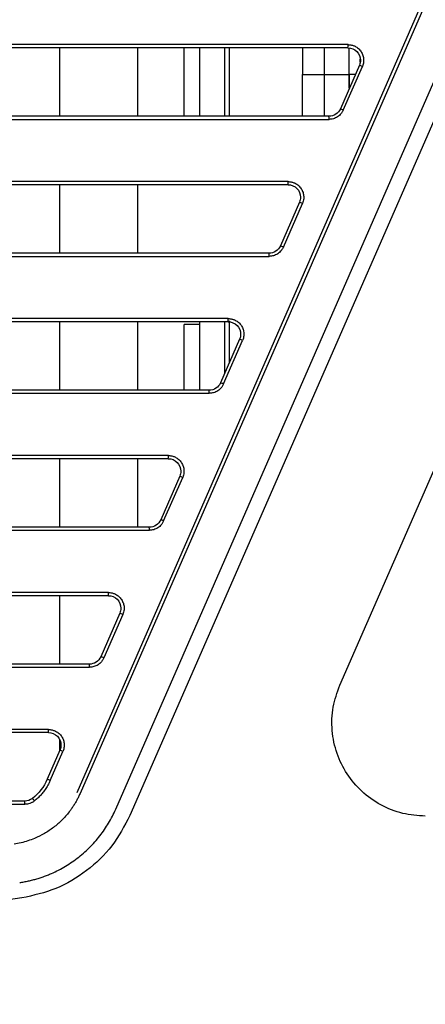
# Model space of a CAD drawing. Header units: millimetres. Extents: x -0.57 to 0.95, y -0.4 to 0.71.
# Tile 208 of 256: x 0.3436 to 0.3697, y 0.2022 to 0.2654. Entities that reach past the tile are written whole.
import ezdxf

# ---------------------------------------------------------------- set-up
doc = ezdxf.new("R2010")
doc.units = ezdxf.units.MM
doc.layers.add('FORMAT', color=7, linetype='Continuous')

msp = doc.modelspace()

# ---------------------------------------------------------------- linework, layer by layer
at = {"layer": 'FORMAT', "color": 7, "linetype": 'Continuous', "lineweight": 25}
for p, q in [((0.349774, 0.21469), (0.402353, 0.335026)), ((0.403208, 0.334488), (0.350689, 0.214289)), ((0.397922, 0.331129), (0.347483, 0.215691)), ((0.347292, 0.215771), (0.397559, 0.330814)), ((0.364694, 0.263809), (0.307301, 0.263809)), ((0.364687, 0.263609), (0.307295, 0.263609)), ((0.346174, 0.263609), (0.346174, 0.259209)), ((0.351174, 0.263609), (0.351174, 0.259209)), ((0.354174, 0.259209), (0.354174, 0.263609)), ((0.355174, 0.259209), (0.355174, 0.263609)), ((0.356774, 0.259209), (0.356774, 0.263609)), ((0.357063, 0.263609), (0.357063, 0.259209)), ((0.361774, 0.263609), (0.361774, 0.261881)), ((0.363174, 0.261881), (0.363174, 0.263609)), ((0.364774, 0.261881), (0.364774, 0.263599)), ((0.365474, 0.262675), (0.365474, 0.262881)), ((0.361774, 0.261881), (0.364774, 0.261881)), ((0.361774, 0.259209), (0.361774, 0.261881)), ((0.363174, 0.259209), (0.363174, 0.261881)), ((0.363174, 0.261881), (0.364774, 0.261881)), ((0.365421, 0.262489), (0.364197, 0.259689)), ((0.364387, 0.259609), (0.365611, 0.262409)), ((0.364774, 0.261003), (0.364774, 0.261881)), ((0.364774, 0.261881), (0.364774, 0.260989)), ((0.365155, 0.261881), (0.364774, 0.261881)), ((0.363464, 0.259209), (0.306816, 0.259209)), ((0.306823, 0.259009), (0.363471, 0.259009)), ((0.360849, 0.255009), (0.305863, 0.255009)), ((0.360842, 0.254809), (0.305856, 0.254809)), ((0.346174, 0.254809), (0.346174, 0.250409)), ((0.351174, 0.254809), (0.351174, 0.250409)), ((0.361576, 0.253689), (0.360352, 0.250889)), ((0.360542, 0.250809), (0.361766, 0.253609)), ((0.364158, 0.222652), (0.377266, 0.252652)), ((0.359619, 0.250409), (0.305439, 0.250409)), ((0.305446, 0.250209), (0.359626, 0.250209)), ((0.357004, 0.246209), (0.304618, 0.246209)), ((0.356997, 0.246009), (0.304611, 0.246009)), ((0.346174, 0.246009), (0.346174, 0.241609)), ((0.351174, 0.246009), (0.351174, 0.241609)), ((0.355174, 0.245831), (0.354174, 0.245831)), ((0.354174, 0.245827), (0.354174, 0.245831)), ((0.354174, 0.241609), (0.354174, 0.245827)), ((0.355174, 0.241609), (0.355174, 0.246009)), ((0.356774, 0.242687), (0.356774, 0.246009)), ((0.357063, 0.246059), (0.357063, 0.243369)), ((0.357731, 0.244889), (0.356507, 0.242089)), ((0.356697, 0.242009), (0.357921, 0.244809)), ((0.355774, 0.241609), (0.304255, 0.241609)), ((0.304262, 0.241409), (0.355781, 0.241409)), ((0.353152, 0.237209), (0.303557, 0.237209)), ((0.353159, 0.237409), (0.303564, 0.237409)), ((0.346174, 0.237209), (0.346174, 0.232809)), ((0.351174, 0.237209), (0.351174, 0.232809)), ((0.353885, 0.236089), (0.352662, 0.233289)), ((0.352852, 0.233209), (0.354076, 0.236009)), ((0.351929, 0.232809), (0.303262, 0.232809)), ((0.303269, 0.232609), (0.351936, 0.232609)), ((0.349307, 0.228409), (0.302693, 0.228409)), ((0.349314, 0.228609), (0.3027, 0.228609)), ((0.346174, 0.228409), (0.346174, 0.224009)), ((0.35004, 0.227289), (0.348817, 0.224489)), ((0.350231, 0.227209), (0.349007, 0.224409)), ((0.348084, 0.224009), (0.302458, 0.224009)), ((0.302465, 0.223809), (0.348091, 0.223809)), ((0.345462, 0.219609), (0.302017, 0.219609)), ((0.345469, 0.219809), (0.302024, 0.219809)), ((0.346174, 0.219176), (0.346174, 0.218439)), ((0.346195, 0.218489), (0.345375, 0.216611)), ((0.345565, 0.216531), (0.346386, 0.218409)), ((0.34393, 0.215209), (0.301842, 0.215209)), ((0.301849, 0.215009), (0.343937, 0.215009)), ((0.343757, 0.208989), (0.297483, 0.202158))]:
    msp.add_line(p, q, dxfattribs=at)
for centre, radius, start, end in [((0.363256, 0.263759), 0.0014397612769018, 354.017367, 1.987779), ((0.364068, 0.25901), 0.0037325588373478, 65.589173, 68.758023), ((0.362845, 0.25621), 0.0037325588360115, 65.589173, 68.758023), ((0.362032, 0.259059), 0.0014397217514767, 358.012234, 5.982702), ((0.359411, 0.254959), 0.0014397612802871, 354.017367, 1.987779), ((0.360223, 0.25021), 0.003732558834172, 65.589173, 68.758023), ((0.359, 0.24741), 0.0037325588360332, 65.589173, 68.758023), ((0.358187, 0.250259), 0.0014397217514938, 358.012234, 5.982702), ((0.355566, 0.246159), 0.0014397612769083, 354.017367, 1.987779), ((0.356378, 0.24141), 0.0037325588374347, 65.589173, 68.758023), ((0.355155, 0.23861), 0.0037325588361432, 65.589173, 68.758023), ((0.354342, 0.241459), 0.0014397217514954, 358.012234, 5.982702), ((0.35172, 0.237359), 0.0014397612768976, 354.017367, 1.987779), ((0.352533, 0.23261), 0.0037325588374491, 65.589173, 68.758023), ((0.350497, 0.232659), 0.0014397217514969, 358.012234, 5.982702), ((0.35131, 0.22981), 0.0037325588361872, 65.589173, 68.758023), ((0.347875, 0.228559), 0.0014397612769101, 354.017367, 1.987779), ((0.348688, 0.22381), 0.0037325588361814, 65.589173, 68.758023), ((0.346652, 0.223859), 0.0014397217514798, 358.012234, 5.982702), ((0.347465, 0.22101), 0.0037325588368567, 65.589173, 68.758023), ((0.34403, 0.219759), 0.0014397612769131, 354.017367, 1.987779), ((0.344843, 0.21501), 0.0037325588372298, 65.589173, 68.758023), ((0.344023, 0.213132), 0.0037325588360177, 65.589173, 68.758023), ((0.342498, 0.215059), 0.0014397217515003, 358.012234, 5.982702), ((0.343047, 0.214098), 0.0018838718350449, 36.728768, 42.948264)]:
    msp.add_arc(centre, radius, start, end, dxfattribs=at)
for points, knots in [([(0.3646944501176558, 0.2638092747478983), (0.3647255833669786, 0.2638084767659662), (0.3647874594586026, 0.2638068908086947), (0.3648791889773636, 0.2637937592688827), (0.3649689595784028, 0.2637727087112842), (0.3650567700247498, 0.2637429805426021), (0.3651935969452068, 0.2636821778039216), (0.3653678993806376, 0.2635659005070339), (0.3655403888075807, 0.2633630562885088), (0.3656573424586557, 0.2631236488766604), (0.3656978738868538, 0.2628970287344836), (0.3656932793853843, 0.2627061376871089), (0.3656666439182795, 0.2625531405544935), (0.3656294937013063, 0.2624571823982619), (0.3656107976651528, 0.262408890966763)], [0, 0, 0, 0, 0.0471817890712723, 0.0937719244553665, 0.1401763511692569, 0.186805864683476, 0.2340653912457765, 0.3669922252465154, 0.5001688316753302, 0.6330556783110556, 0.7662008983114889, 0.8443916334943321, 0.9216892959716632, 1, 1, 1, 1]), ([(0.3646874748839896, 0.2636092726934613), (0.3648970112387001, 0.2636092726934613), (0.3651049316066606, 0.2635228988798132), (0.3654012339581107, 0.2632268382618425), (0.3654876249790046, 0.2630186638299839), (0.3654874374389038, 0.2628092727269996)], [0, 0, 0, 0, 0.5, 0.5, 1, 1, 1, 1]), ([(0.3641971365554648, 0.2596889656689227), (0.364135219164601, 0.2595472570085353), (0.3640313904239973, 0.2594244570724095), (0.3637728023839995, 0.2592552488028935), (0.3636187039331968, 0.259209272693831), (0.3634640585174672, 0.259209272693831)], [0, 0, 0, 0, 0.5, 0.5, 1, 1, 1, 1]), ([(0.3643873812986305, 0.2596088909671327), (0.3643739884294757, 0.2595803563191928), (0.3643472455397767, 0.2595233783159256), (0.3642970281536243, 0.2594431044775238), (0.3642293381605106, 0.2593535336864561), (0.3641385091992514, 0.2592595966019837), (0.3640206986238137, 0.2591696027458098), (0.3638908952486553, 0.2590974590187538), (0.3637538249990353, 0.2590467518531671), (0.3636128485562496, 0.2590149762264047), (0.3635183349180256, 0.2590111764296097), (0.3634710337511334, 0.259009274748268)], [0, 0, 0, 0, 0.0815763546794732, 0.162891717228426, 0.2446781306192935, 0.372094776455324, 0.4999821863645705, 0.6274207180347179, 0.7553273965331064, 0.8775488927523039, 1, 1, 1, 1]), ([(0.360849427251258, 0.2550092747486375), (0.3608805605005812, 0.2550084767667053), (0.3609424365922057, 0.2550068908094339), (0.3610341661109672, 0.254993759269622), (0.3611239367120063, 0.2549727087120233), (0.3612117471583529, 0.2549429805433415), (0.3613485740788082, 0.2548821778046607), (0.3615228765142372, 0.2547659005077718), (0.3616953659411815, 0.2545630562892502), (0.3618123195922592, 0.2543236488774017), (0.3618528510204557, 0.2540970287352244), (0.3618482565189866, 0.2539061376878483), (0.3618216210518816, 0.2537531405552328), (0.3617844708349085, 0.2536571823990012), (0.361765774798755, 0.2536088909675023)], [0, 0, 0, 0, 0.0471817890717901, 0.0937719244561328, 0.1401763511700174, 0.1868058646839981, 0.2340653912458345, 0.36699222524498, 0.5001688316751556, 0.633055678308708, 0.7662008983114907, 0.844391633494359, 0.9216892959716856, 1, 1, 1, 1]), ([(0.3608424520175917, 0.2548092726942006), (0.3610519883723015, 0.2548092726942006), (0.3612599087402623, 0.2547228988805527), (0.361556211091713, 0.2544268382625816), (0.3616426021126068, 0.2542186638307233), (0.361642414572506, 0.2540092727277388)], [0, 0, 0, 0, 0.5, 0.5, 1, 1, 1, 1]), ([(0.3603521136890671, 0.2508889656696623), (0.360290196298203, 0.2507472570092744), (0.3601863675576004, 0.2506244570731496), (0.359927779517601, 0.2504552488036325), (0.3597736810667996, 0.2504092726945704), (0.3596190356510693, 0.2504092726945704)], [0, 0, 0, 0, 0.5, 0.5, 1, 1, 1, 1]), ([(0.3605423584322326, 0.2508088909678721), (0.3605289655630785, 0.2507803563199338), (0.3605022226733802, 0.2507233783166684), (0.3604520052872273, 0.2506431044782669), (0.3603843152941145, 0.250553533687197), (0.3602934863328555, 0.2504595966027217), (0.360175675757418, 0.2503696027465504), (0.3600458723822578, 0.2502974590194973), (0.3599088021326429, 0.2502467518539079), (0.3597678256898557, 0.2502149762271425), (0.3596733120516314, 0.2502111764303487), (0.3596260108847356, 0.2502092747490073)], [0, 0, 0, 0, 0.0815763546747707, 0.1628917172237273, 0.2446781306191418, 0.3720947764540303, 0.4999821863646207, 0.6274207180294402, 0.7553273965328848, 0.8775488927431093, 1, 1, 1, 1]), ([(0.3570044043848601, 0.246209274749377), (0.3570355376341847, 0.2462084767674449), (0.3570974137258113, 0.2462068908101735), (0.357189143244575, 0.2461937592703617), (0.3572789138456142, 0.2461727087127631), (0.3573667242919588, 0.2461429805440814), (0.3575035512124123, 0.2460821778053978), (0.3576778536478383, 0.2459659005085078), (0.3578503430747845, 0.2457630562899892), (0.357967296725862, 0.2455236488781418), (0.3580078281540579, 0.2452970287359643), (0.3580032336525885, 0.2451061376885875), (0.3579765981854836, 0.2449531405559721), (0.3579394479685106, 0.2448571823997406), (0.3579207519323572, 0.2448088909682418)], [0, 0, 0, 0, 0.0471817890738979, 0.0937719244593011, 0.1401763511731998, 0.1868058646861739, 0.2340653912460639, 0.3669922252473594, 0.5001688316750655, 0.6330556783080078, 0.7662008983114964, 0.8443916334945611, 0.9216892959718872, 1, 1, 1, 1]), ([(0.3569974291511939, 0.2460092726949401), (0.3572069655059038, 0.2460092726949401), (0.3574148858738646, 0.2459228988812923), (0.3577111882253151, 0.2456268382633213), (0.3577975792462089, 0.2454186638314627), (0.3577973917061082, 0.2452092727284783)], [0, 0, 0, 0, 0.5, 0.5, 1, 1, 1, 1]), ([(0.3565070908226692, 0.2420889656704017), (0.3564451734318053, 0.2419472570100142), (0.3563413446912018, 0.2418244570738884), (0.3560827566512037, 0.2416552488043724), (0.3559286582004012, 0.2416092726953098), (0.3557740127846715, 0.2416092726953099)], [0, 0, 0, 0, 0.5, 0.5, 1, 1, 1, 1]), ([(0.3566973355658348, 0.2420088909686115), (0.3566839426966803, 0.2419803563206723), (0.3566571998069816, 0.241923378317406), (0.3566069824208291, 0.2418431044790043), (0.3565392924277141, 0.2417535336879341), (0.3564484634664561, 0.241659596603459), (0.3563306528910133, 0.2415696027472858), (0.3562008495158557, 0.241497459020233), (0.3560637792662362, 0.2414467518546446), (0.3559228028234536, 0.2414149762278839), (0.3558282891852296, 0.2414111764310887), (0.3557809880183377, 0.2414092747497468)], [0, 0, 0, 0, 0.0815763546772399, 0.1628917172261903, 0.2446781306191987, 0.3720947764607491, 0.4999821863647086, 0.6274207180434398, 0.7553273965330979, 0.8775488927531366, 1, 1, 1, 1]), ([(0.3531524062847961, 0.2372092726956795), (0.353361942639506, 0.2372092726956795), (0.3535698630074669, 0.2371228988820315), (0.3538661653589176, 0.2368268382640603), (0.3539525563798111, 0.236618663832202), (0.3539523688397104, 0.2364092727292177)], [0, 0, 0, 0, 0.5, 0.5, 1, 1, 1, 1]), ([(0.3531593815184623, 0.2374092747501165), (0.3531905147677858, 0.2374084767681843), (0.3532523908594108, 0.2374068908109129), (0.3533441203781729, 0.2373937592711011), (0.3534338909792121, 0.2373727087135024), (0.3535217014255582, 0.2373429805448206), (0.3536585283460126, 0.2372821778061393), (0.3538328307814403, 0.2371659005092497), (0.3540053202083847, 0.2369630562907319), (0.3541222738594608, 0.2367236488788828), (0.3541628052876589, 0.2364970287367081), (0.3541582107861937, 0.2363061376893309), (0.3541315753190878, 0.2361531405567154), (0.3540944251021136, 0.236057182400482), (0.3540757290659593, 0.2360088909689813)], [0, 0, 0, 0, 0.047181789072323, 0.0937719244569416, 0.1401763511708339, 0.1868058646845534, 0.2340653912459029, 0.3669922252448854, 0.5001688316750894, 0.6330556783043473, 0.7662008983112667, 0.8443916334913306, 0.9216892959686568, 1, 1, 1, 1]), ([(0.3526620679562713, 0.233288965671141), (0.3526001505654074, 0.2331472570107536), (0.352496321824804, 0.233024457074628), (0.3522377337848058, 0.2328552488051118), (0.3520836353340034, 0.2328092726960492), (0.3519289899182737, 0.2328092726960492)], [0, 0, 0, 0, 0.5, 0.5, 1, 1, 1, 1]), ([(0.3528523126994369, 0.233208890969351), (0.3528389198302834, 0.2331803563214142), (0.3528121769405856, 0.2331233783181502), (0.3527619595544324, 0.233043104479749), (0.352694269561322, 0.2329535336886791), (0.3526034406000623, 0.2328595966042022), (0.3524856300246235, 0.2327696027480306), (0.3523558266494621, 0.2326974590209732), (0.3522187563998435, 0.2326467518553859), (0.3520777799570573, 0.2326149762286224), (0.3519832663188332, 0.2326111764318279), (0.3519359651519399, 0.2326092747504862)], [0, 0, 0, 0, 0.0815763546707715, 0.1628917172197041, 0.2446781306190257, 0.3720947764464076, 0.4999821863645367, 0.6274207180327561, 0.7553273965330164, 0.8775488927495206, 1, 1, 1, 1]), ([(0.3493073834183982, 0.2284092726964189), (0.3495169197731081, 0.228409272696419), (0.3497248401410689, 0.2283228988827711), (0.3500211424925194, 0.2280268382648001), (0.3501075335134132, 0.2278186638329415), (0.3501073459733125, 0.2276092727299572)], [0, 0, 0, 0, 0.5, 0.5, 1, 1, 1, 1]), ([(0.3493143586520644, 0.2286092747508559), (0.3493454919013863, 0.2286084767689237), (0.3494073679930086, 0.2286068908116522), (0.3494990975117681, 0.2285937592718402), (0.3495888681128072, 0.2285727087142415), (0.3496766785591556, 0.2285429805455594), (0.3498135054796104, 0.228482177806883), (0.3499878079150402, 0.2283659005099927), (0.3501602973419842, 0.2281630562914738), (0.3502772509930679, 0.2279236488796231), (0.3503177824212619, 0.2276970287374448), (0.350313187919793, 0.2275061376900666), (0.350286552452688, 0.2273531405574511), (0.3502494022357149, 0.2272571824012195), (0.3502307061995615, 0.2272088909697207)], [0, 0, 0, 0, 0.0471817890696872, 0.0937719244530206, 0.1401763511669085, 0.1868058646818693, 0.2340653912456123, 0.3669922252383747, 0.5001688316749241, 0.6330556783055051, 0.7662008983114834, 0.844391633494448, 0.921689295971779, 1, 1, 1, 1]), ([(0.3488170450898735, 0.2244889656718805), (0.3487551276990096, 0.2243472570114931), (0.3486512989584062, 0.2242244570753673), (0.348392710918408, 0.2240552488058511), (0.3482386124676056, 0.2240092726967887), (0.3480839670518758, 0.2240092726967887)], [0, 0, 0, 0, 0.5000000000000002, 0.5000000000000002, 1, 1, 1, 1]), ([(0.3490072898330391, 0.2244088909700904), (0.3489938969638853, 0.2243803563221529), (0.3489671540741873, 0.2243233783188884), (0.3489169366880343, 0.224243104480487), (0.3488492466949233, 0.2241535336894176), (0.3487584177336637, 0.2240595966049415), (0.3486406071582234, 0.2239696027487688), (0.3485108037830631, 0.2238974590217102), (0.3483737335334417, 0.2238467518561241), (0.3482327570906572, 0.2238149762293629), (0.3481382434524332, 0.2238111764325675), (0.348090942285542, 0.2238092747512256)], [0, 0, 0, 0, 0.0815763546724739, 0.1628917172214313, 0.2446781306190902, 0.3720947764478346, 0.4999821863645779, 0.6274207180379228, 0.7553273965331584, 0.8775488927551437, 1, 1, 1, 1]), ([(0.3696518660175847, 0.2142483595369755), (0.3691641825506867, 0.2142829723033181), (0.3681734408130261, 0.2143532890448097), (0.3667692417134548, 0.2149191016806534), (0.3655448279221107, 0.215791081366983), (0.3645841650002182, 0.2169310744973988), (0.3639251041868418, 0.2182684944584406), (0.3636171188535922, 0.2197403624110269), (0.3636615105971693, 0.2212544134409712), (0.3639940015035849, 0.2221909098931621), (0.3641576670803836, 0.2226518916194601)], [0, 0, 0, 0, 0.123060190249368, 0.2500000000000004, 0.3769398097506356, 0.5000000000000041, 0.6230601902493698, 0.7499999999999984, 0.876939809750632, 1, 1, 1, 1]), ([(0.3454623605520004, 0.2196092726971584), (0.3456718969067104, 0.2196092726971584), (0.3458798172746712, 0.2195228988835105), (0.3461761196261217, 0.2192268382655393), (0.3462625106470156, 0.2190186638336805), (0.3462623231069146, 0.2188092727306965)], [0, 0, 0, 0, 0.5, 0.5, 1, 1, 1, 1]), ([(0.3454693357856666, 0.2198092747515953), (0.3455004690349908, 0.2198084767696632), (0.3455623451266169, 0.2198068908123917), (0.34565407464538, 0.2197937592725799), (0.3457438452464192, 0.2197727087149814), (0.3458316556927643, 0.2197429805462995), (0.3459684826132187, 0.2196821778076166), (0.3461427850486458, 0.2195659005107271), (0.3463152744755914, 0.2193630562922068), (0.3464322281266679, 0.2191236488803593), (0.3464727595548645, 0.218897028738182), (0.346468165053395, 0.2187061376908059), (0.3464415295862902, 0.2185531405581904), (0.3464043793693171, 0.2184571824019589), (0.3463856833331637, 0.2184088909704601)], [0, 0, 0, 0, 0.0471817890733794, 0.0937719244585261, 0.140176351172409, 0.1868058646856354, 0.2340653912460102, 0.3669922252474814, 0.500168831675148, 0.6330556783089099, 0.7662008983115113, 0.844391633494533, 0.9216892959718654, 1, 1, 1, 1]), ([(0.3455653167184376, 0.2165313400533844), (0.3455423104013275, 0.2164806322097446), (0.3454963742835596, 0.2163793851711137), (0.3454182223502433, 0.2162321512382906), (0.3453335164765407, 0.2160888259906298), (0.3452415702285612, 0.2159497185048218), (0.3451209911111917, 0.2157851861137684), (0.3449659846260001, 0.2156006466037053), (0.3447712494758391, 0.2154018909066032), (0.3446286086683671, 0.2152837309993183), (0.3445571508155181, 0.2152245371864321)], [0, 0, 0, 0, 0.1001850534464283, 0.2000369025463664, 0.2997968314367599, 0.399706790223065, 0.5000076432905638, 0.666777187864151, 0.8330674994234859, 0.9999999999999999, 0.9999999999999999, 0.9999999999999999, 0.9999999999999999]), ([(0.3474826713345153, 0.2156905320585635), (0.3474513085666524, 0.2156210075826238), (0.3473886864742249, 0.2154821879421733), (0.3472840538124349, 0.2152793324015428), (0.3471718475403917, 0.2150810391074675), (0.3470512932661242, 0.2148876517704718), (0.3469225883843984, 0.2146990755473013), (0.3466908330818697, 0.2143879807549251), (0.3463268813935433, 0.2139766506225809), (0.3457923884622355, 0.2135114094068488), (0.345203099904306, 0.2131175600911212), (0.3446425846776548, 0.2128403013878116), (0.3441358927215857, 0.2126533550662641), (0.3436960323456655, 0.212528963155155), (0.3433962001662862, 0.2124774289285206), (0.3432460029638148, 0.2124516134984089)], [0, 0, 0, 0, 0.0410976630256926, 0.0820597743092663, 0.1229570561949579, 0.1638605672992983, 0.2048413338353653, 0.2459699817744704, 0.3729107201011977, 0.4999577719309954, 0.6269179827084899, 0.7539831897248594, 0.8360601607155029, 0.9178763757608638, 1, 1, 1, 1]), ([(0.3445571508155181, 0.2152245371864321), (0.3445349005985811, 0.2152078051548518), (0.3444904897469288, 0.2151744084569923), (0.3444188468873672, 0.2151315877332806), (0.3443439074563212, 0.2150943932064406), (0.3442402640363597, 0.2150535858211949), (0.3441046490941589, 0.2150170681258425), (0.343993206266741, 0.215011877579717), (0.3439373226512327, 0.2150092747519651)], [0, 0, 0, 0, 0.1249227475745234, 0.2493425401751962, 0.3741343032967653, 0.5001652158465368, 0.7493551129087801, 1, 1, 1, 1]), ([(0.3436111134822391, 0.2099784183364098), (0.3437050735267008, 0.2099932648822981), (0.3438927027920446, 0.2100229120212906), (0.3441716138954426, 0.2100799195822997), (0.3444479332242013, 0.2101460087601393), (0.3447215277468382, 0.2102220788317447), (0.3449924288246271, 0.2103078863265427), (0.3452606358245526, 0.2104035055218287), (0.3457557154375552, 0.2106000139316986), (0.3464576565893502, 0.2109468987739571), (0.3473145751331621, 0.2115196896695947), (0.3480922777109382, 0.2121964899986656), (0.3486582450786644, 0.2128362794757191), (0.349056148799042, 0.2133815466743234), (0.3493234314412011, 0.2138014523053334), (0.3495659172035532, 0.2142364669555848), (0.3497042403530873, 0.2145383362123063), (0.349773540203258, 0.2146895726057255)], [0, 0, 0, 0, 0.0352567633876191, 0.0704044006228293, 0.1054873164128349, 0.1405501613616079, 0.1756376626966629, 0.2107944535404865, 0.2460649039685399, 0.373044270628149, 0.5000812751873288, 0.6270425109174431, 0.7540600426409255, 0.8156556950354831, 0.8770177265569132, 0.9383859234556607, 1, 1, 1, 1]), ([(0.3506892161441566, 0.2142889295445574), (0.3503335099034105, 0.2136160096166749), (0.349621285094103, 0.2122686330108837), (0.347950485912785, 0.210682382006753), (0.34598246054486, 0.2094884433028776), (0.3444977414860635, 0.2091552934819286), (0.3437569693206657, 0.2089890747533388)], [0, 0, 0, 0, 0.2498514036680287, 0.5002733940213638, 0.7506709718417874, 1, 1, 1, 1])]:
    msp.add_open_spline(points, degree=3, knots=knots, dxfattribs=at)
for points in [[(0.3654874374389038, 0.2628092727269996), (0.3654873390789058, 0.2626994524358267), (0.3654645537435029, 0.2625896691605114), (0.3654205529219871, 0.262488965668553)], [(0.361642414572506, 0.2540092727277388), (0.361642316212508, 0.253899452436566), (0.3616195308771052, 0.2537896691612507), (0.3615755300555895, 0.2536889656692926)], [(0.3577973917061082, 0.2452092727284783), (0.3577972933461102, 0.2450994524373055), (0.3577745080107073, 0.2449896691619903), (0.3577305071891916, 0.2448889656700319)], [(0.3539523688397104, 0.2364092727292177), (0.3539522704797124, 0.236299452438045), (0.3539294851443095, 0.2361896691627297), (0.3538854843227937, 0.2360889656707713)], [(0.3501073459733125, 0.2276092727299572), (0.3501072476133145, 0.2274994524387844), (0.3500844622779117, 0.2273896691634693), (0.3500404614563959, 0.2272889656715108)], [(0.3462623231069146, 0.2188092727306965), (0.3462622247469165, 0.2186994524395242), (0.3462394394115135, 0.2185896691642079), (0.3461954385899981, 0.2184889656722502)], [(0.345375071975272, 0.2166114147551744), (0.3451653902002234, 0.2161315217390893), (0.3448371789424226, 0.2157060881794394), (0.3444262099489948, 0.2153814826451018)], [(0.3444262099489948, 0.2153814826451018), (0.3442858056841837, 0.2152705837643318), (0.3441092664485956, 0.2152092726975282), (0.3439303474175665, 0.2152092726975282)]]:
    msp.add_open_spline(points, degree=3, dxfattribs=at)

doc.saveas('drawing.dxf')
